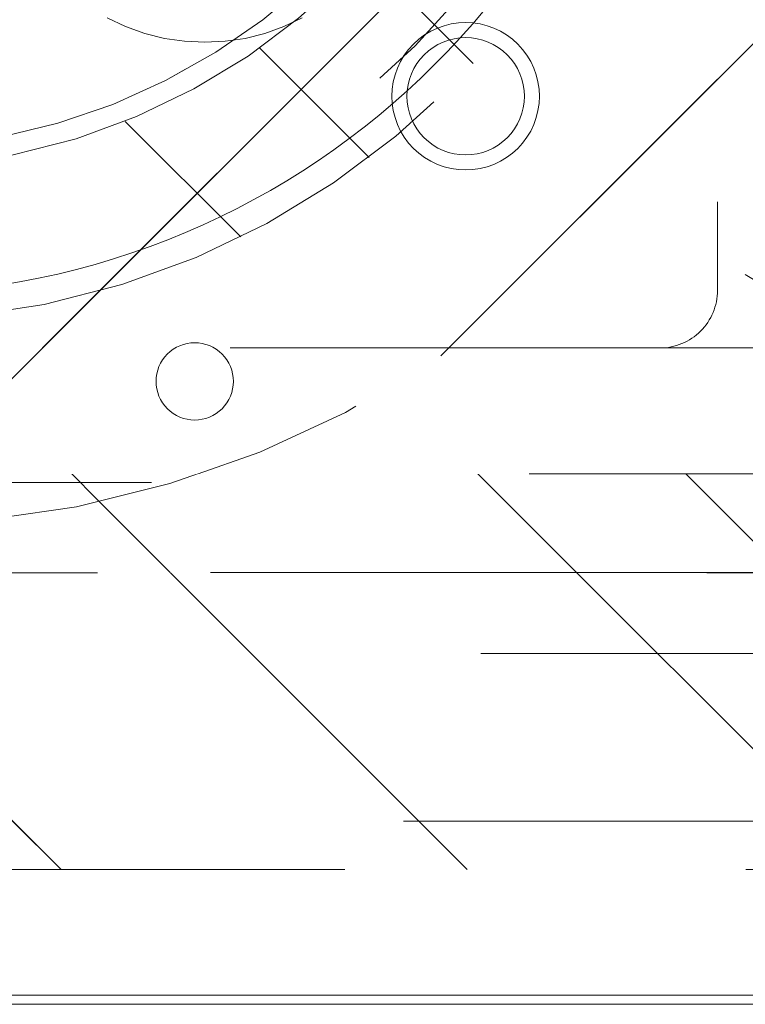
# Model space of a CAD drawing. Header units: inches. Extents: x -456 to -299, y -255 to -14.
# Tile 8 of 45: x -374.16 to -372.57, y -89.8 to -87.64. Entities that reach past the tile are written whole.
import ezdxf

# ---------------------------------------------------------------- set-up
doc = ezdxf.new("R2010")
doc.units = ezdxf.units.IN
doc.header["$LTSCALE"] = 32
doc.header["$MEASUREMENT"] = 0
doc.linetypes.add('Dash Style-1', pattern=[0.083328, 0.041656, -0.041672])
for name, color, linetype, lineweight in [('Black', 7, 'Continuous', 18), ('DashLine', 7, 'Dash Style-1', 13), ('DashLineFill', 7, 'Dash Style-1', 13), ('Drawing', 7, 'Continuous', 18), ('Metal-Black', 7, 'Continuous', 18), ('Metal-DeskStructure', 7, 'Continuous', 13), ('None', 7, 'Continuous', 18), ('Plastic-BracketCover', 7, 'Continuous', 13), ('SolidLine', 7, 'Continuous', 15), ('Wood_1-H', 7, 'Continuous', 13)]:
    doc.layers.add(name, color=color, linetype=linetype, lineweight=lineweight)
doc.layers.add('Metal-Leg', color=7, linetype='Continuous', lineweight=18, true_color=0x4c4c4c)
pattern_1 = [(45, (0, 0), (-1.61301565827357, 1.935715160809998), []), (45, (-1.0608, 1.0608), (-0.4723460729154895, 0.4167612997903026), [])]

# ---------------------------------------------------------------- blocks, each defined once
blk = doc.blocks.new('Group-36')
at = {"layer": 'SolidLine'}
for p, q in [((-15, -69.25196850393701), (15, -69.25196850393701)), ((14.98, -69.23196850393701), (-14.98, -69.23196850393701))]:
    blk.add_line(p, q, dxfattribs=at)
blk = doc.blocks.new('Group-37')
at = {"layer": 'None'}
blk.add_blockref('Group-36', (0, 0), dxfattribs=at)
blk = doc.blocks.new('Group-39')
at = {"layer": 'SolidLine', "flags": 128}
for points in [[(-15, 2.755905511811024), (15, 2.755905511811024), (15, -69.25196850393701), (-15, -69.25196850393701)], [(-14.98, 2.755905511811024), (14.98, 2.755905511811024), (14.98, -69.23196850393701), (-14.98, -69.23196850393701)]]:
    blk.add_lwpolyline(points, close=True, dxfattribs=at)
at = {"layer": 'None'}
blk.add_blockref('Group-37', (0, 0), dxfattribs=at)
blk = doc.blocks.new('TL14_lower_leg (2D)')
at = {"layer": 'DashLine', "flags": 128}
blk.add_lwpolyline([(-1.777195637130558e-14, 1.377952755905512), (0.1350629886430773, 1.371317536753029), (0.2688252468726, 1.351475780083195), (0.3999985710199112, 1.318618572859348), (0.5273196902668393, 1.27306234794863), (0.649562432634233, 1.215245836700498), (0.7655495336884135, 1.14572584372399), (0.8741639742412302, 1.065171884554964), (0.9743597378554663, 0.9743597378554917), (1.065171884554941, 0.8741639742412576), (1.14572584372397, 0.7655495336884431), (1.215245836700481, 0.6495624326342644), (1.273062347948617, 0.5273196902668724), (1.318618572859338, 0.3999985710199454), (1.351475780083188, 0.2688252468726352), (1.371317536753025, 0.1350629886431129), (1.377952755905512, 1.783045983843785e-14), (1.371317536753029, -0.1350629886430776), (1.351475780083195, -0.2688252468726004), (1.318618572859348, -0.3999985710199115), (1.27306234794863, -0.5273196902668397), (1.215245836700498, -0.6495624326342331), (1.145725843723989, -0.7655495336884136), (1.065171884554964, -0.8741639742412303), (0.9743597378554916, -0.9743597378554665), (0.8741639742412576, -1.065171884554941), (0.7655495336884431, -1.14572584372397), (0.6495624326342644, -1.215245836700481), (0.5273196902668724, -1.273062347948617), (0.3999985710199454, -1.318618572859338), (0.2688252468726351, -1.351475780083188), (0.135062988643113, -1.371317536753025), (1.777195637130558e-14, -1.377952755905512), (-0.1350629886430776, -1.371317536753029), (-0.2688252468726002, -1.351475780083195), (-0.3999985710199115, -1.318618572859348), (-0.5273196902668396, -1.27306234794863), (-0.6495624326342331, -1.215245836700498), (-0.7655495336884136, -1.14572584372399), (-0.8741639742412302, -1.065171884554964), (-0.9743597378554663, -0.9743597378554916), (-1.065171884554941, -0.8741639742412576), (-1.14572584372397, -0.7655495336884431), (-1.215245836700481, -0.6495624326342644), (-1.273062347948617, -0.5273196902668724), (-1.318618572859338, -0.3999985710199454), (-1.351475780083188, -0.2688252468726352), (-1.371317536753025, -0.1350629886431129), (-1.377952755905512, -1.783045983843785e-14), (-1.371317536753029, 0.1350629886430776), (-1.351475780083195, 0.2688252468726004), (-1.318618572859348, 0.3999985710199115), (-1.27306234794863, 0.5273196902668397), (-1.215245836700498, 0.6495624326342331), (-1.145725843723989, 0.7655495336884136), (-1.065171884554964, 0.8741639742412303), (-0.9743597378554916, 0.9743597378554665), (-0.8741639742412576, 1.065171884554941), (-0.7655495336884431, 1.14572584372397), (-0.6495624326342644, 1.215245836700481), (-0.5273196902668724, 1.273062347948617), (-0.3999985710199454, 1.318618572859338), (-0.2688252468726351, 1.351475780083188), (-0.135062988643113, 1.371317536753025)], close=True, dxfattribs=at)
blk = doc.blocks.new('1BRPT8_Cover (2D)')
at = {"layer": 'DashLineFill', "linetype": 'Continuous', "lineweight": 13}
h = blk.add_hatch(dxfattribs=at)
h.set_pattern_fill('Steel', color=253, style=0, pattern_type=2)
h.set_pattern_definition(pattern_1)
h.paths.add_polyline_path([(-1.594488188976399, -8.763779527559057), (-2.322834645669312, -8.763779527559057), (-2.322834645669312, -8.751066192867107), (-2.826068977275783, -8.742282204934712), (-2.866441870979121, -8.70280193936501), (-2.866441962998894, -6.672971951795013), (-2.84717538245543, -6.653289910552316), (-2.322834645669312, -6.644137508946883), (-2.322834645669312, -6.584208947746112), (-2.847175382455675, -6.575056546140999), (-2.866441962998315, -6.555374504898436), (-2.866441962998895, -4.468247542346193), (-2.847175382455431, -4.448565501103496), (-2.322834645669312, -4.439413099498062), (-2.322834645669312, -4.37948453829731), (-2.847175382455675, -4.370332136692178), (-2.866441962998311, -4.350650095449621), (-2.866441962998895, -2.263523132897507), (-2.847175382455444, -2.243841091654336), (-2.322834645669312, -2.234688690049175), (-2.322834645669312, -2.174760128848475), (-2.847175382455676, -2.165607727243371), (-2.866441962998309, -2.145925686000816), (-2.866441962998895, -0.05879872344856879), (-2.847175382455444, -0.03911668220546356), (-2.322834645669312, -0.02996428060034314), (-2.322834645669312, 0.02996428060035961), (-2.847175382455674, 0.03911668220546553), (-2.866441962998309, 0.05879872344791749), (-2.866441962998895, 2.145925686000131), (-2.847175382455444, 2.165607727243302), (-2.322834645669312, 2.174760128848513), (-2.322834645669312, 2.234688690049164), (-2.847175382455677, 2.243841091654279), (-2.866441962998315, 2.263523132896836), (-2.866441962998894, 4.350650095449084), (-2.84717538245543, 4.37033213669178), (-2.322834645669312, 4.379484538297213), (-2.322834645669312, 4.439413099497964), (-2.847175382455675, 4.448565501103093), (-2.866441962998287, 4.46824754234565), (-2.865499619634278, 6.55537450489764), (-2.84717538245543, 6.575056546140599), (-2.322834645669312, 6.584208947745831), (-2.322834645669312, 6.644137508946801), (-2.847175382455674, 6.653289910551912), (-2.866441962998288, 6.672971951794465), (-2.866441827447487, 8.702801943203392), (-2.826068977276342, 8.742282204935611), (-1.594488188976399, 8.763779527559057), (-1.594488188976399, 8.858267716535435), (-2.97244094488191, 8.858267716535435), (-2.97244094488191, -8.858267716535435), (-1.594488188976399, -8.858267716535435)])
h = blk.add_hatch(dxfattribs=at)
h.set_pattern_fill('Steel', color=253, style=0, pattern_type=2)
h.set_pattern_definition(pattern_1)
h.paths.add_polyline_path([(-2.322834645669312, 8.858267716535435), (-2.322834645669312, -8.858267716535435), (-2.97244094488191, -8.858267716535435), (-2.97244094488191, 8.858267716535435)])
at = {"layer": 'DashLineFill', "flags": 128}
for points in [[(-1.594488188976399, -8.763779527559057), (-2.322834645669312, -8.763779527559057), (-2.322834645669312, -8.751066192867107), (-2.826068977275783, -8.742282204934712), (-2.866441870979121, -8.70280193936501), (-2.866441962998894, -6.672971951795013), (-2.84717538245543, -6.653289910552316), (-2.322834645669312, -6.644137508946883), (-2.322834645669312, -6.584208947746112), (-2.847175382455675, -6.575056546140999), (-2.866441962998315, -6.555374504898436), (-2.866441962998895, -4.468247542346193), (-2.847175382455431, -4.448565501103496), (-2.322834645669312, -4.439413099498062), (-2.322834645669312, -4.37948453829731), (-2.847175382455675, -4.370332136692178), (-2.866441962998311, -4.350650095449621), (-2.866441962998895, -2.263523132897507), (-2.847175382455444, -2.243841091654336), (-2.322834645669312, -2.234688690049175), (-2.322834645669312, -2.174760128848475), (-2.847175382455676, -2.165607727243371), (-2.866441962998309, -2.145925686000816), (-2.866441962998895, -0.05879872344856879), (-2.847175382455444, -0.03911668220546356), (-2.322834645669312, -0.02996428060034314), (-2.322834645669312, 0.02996428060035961), (-2.847175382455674, 0.03911668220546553), (-2.866441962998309, 0.05879872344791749), (-2.866441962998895, 2.145925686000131), (-2.847175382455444, 2.165607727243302), (-2.322834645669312, 2.174760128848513), (-2.322834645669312, 2.234688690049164), (-2.847175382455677, 2.243841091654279), (-2.866441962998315, 2.263523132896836), (-2.866441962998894, 4.350650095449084), (-2.84717538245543, 4.37033213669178), (-2.322834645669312, 4.379484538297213), (-2.322834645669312, 4.439413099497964), (-2.847175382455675, 4.448565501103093), (-2.866441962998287, 4.46824754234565), (-2.865499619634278, 6.55537450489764), (-2.84717538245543, 6.575056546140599), (-2.322834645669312, 6.584208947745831), (-2.322834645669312, 6.644137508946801), (-2.847175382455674, 6.653289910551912), (-2.866441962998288, 6.672971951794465), (-2.866441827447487, 8.702801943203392), (-2.826068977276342, 8.742282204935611), (-1.594488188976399, 8.763779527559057), (-1.594488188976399, 8.858267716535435), (-2.97244094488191, 8.858267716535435), (-2.97244094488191, -8.858267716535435), (-1.594488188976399, -8.858267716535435)], [(-2.322834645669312, 8.858267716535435), (-2.322834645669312, -8.858267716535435), (-2.97244094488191, -8.858267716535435), (-2.97244094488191, 8.858267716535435)]]:
    blk.add_lwpolyline(points, close=True, dxfattribs=at)
blk = doc.blocks.new('1BRPT9-Bracket (2D)')
at = {"layer": 'DashLineFill', "linetype": 'Continuous', "lineweight": 13}
h = blk.add_hatch(dxfattribs=at)
h.set_pattern_fill('Steel', color=253, style=0, pattern_type=2)
h.set_pattern_definition(pattern_1)
edge = h.paths.add_edge_path()
edge.add_arc((1.677931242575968, -8.488188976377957), 0.2519685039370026, 269.999999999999, 360.0000000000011)
edge.add_line((1.929899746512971, -8.488188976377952), (1.929899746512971, -7.480314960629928))
edge.add_line((1.929899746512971, -7.480314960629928), (2.323600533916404, -7.480314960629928))
edge.add_line((2.323600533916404, -7.480314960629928), (2.323600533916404, 7.461135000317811))
edge.add_line((2.323600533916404, 7.461135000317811), (1.929899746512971, 7.480314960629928))
edge.add_line((1.929899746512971, 7.480314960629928), (1.929899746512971, 8.488188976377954))
edge.add_arc((1.677931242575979, 8.488188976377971), 0.2519685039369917, 359.999999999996, 450.0000000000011)
edge.add_line((1.677931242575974, 8.740157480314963), (-2.32206875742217, 8.740157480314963))
edge.add_line((-2.32206875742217, 8.740157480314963), (-2.32206875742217, -8.74015748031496))
edge.add_line((-2.32206875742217, -8.74015748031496), (1.677931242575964, -8.74015748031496))
h = blk.add_hatch(dxfattribs=at)
h.set_pattern_fill('Steel', color=253, style=0, pattern_type=2)
h.set_pattern_definition(pattern_1)
h.paths.add_polyline_path([(-1.337816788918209, -0.619573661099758), (-1.346499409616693, -0.6191471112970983), (-1.355098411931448, -0.6178715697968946), (-1.363530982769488, -0.615759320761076), (-1.371715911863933, -0.6128307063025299), (-1.379574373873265, -0.6091139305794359), (-1.387030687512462, -0.6046447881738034), (-1.394013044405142, -0.5994663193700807), (-1.400454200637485, -0.5936283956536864), (-1.40629212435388, -0.5871872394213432), (-1.411470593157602, -0.5802048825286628), (-1.415939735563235, -0.572748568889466), (-1.419656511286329, -0.5648901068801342), (-1.422585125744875, -0.5567051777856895), (-1.424697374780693, -0.5482726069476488), (-1.425972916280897, -0.5396736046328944), (-1.426399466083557, -0.5309909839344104), (-1.425972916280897, -0.5223083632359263), (-1.424697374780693, -0.5137093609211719), (-1.422585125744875, -0.5052767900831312), (-1.419656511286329, -0.4970918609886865), (-1.415939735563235, -0.4892333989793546), (-1.411470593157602, -0.481777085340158), (-1.40629212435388, -0.4747947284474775), (-1.400454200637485, -0.4683535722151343), (-1.394013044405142, -0.46251564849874), (-1.387030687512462, -0.4573371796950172), (-1.379574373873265, -0.4528680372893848), (-1.371715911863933, -0.4491512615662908), (-1.363530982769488, -0.4462226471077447), (-1.355098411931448, -0.4441103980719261), (-1.346499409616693, -0.4428348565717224), (-1.337816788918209, -0.4424083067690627), (-1.329134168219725, -0.4428348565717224), (-1.320535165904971, -0.4441103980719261), (-1.31210259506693, -0.4462226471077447), (-1.303917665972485, -0.4491512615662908), (-1.296059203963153, -0.4528680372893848), (-1.288602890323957, -0.4573371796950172), (-1.281620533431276, -0.46251564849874), (-1.275179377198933, -0.4683535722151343), (-1.269341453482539, -0.4747947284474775), (-1.264162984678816, -0.481777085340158), (-1.259693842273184, -0.4892333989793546), (-1.255977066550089, -0.4970918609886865), (-1.253048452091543, -0.5052767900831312), (-1.250936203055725, -0.5137093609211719), (-1.249660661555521, -0.5223083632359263), (-1.249234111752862, -0.5309909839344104), (-1.249660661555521, -0.5396736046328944), (-1.250936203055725, -0.5482726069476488), (-1.253048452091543, -0.5567051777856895), (-1.255977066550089, -0.5648901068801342), (-1.259693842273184, -0.572748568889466), (-1.264162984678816, -0.5802048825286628), (-1.269341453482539, -0.5871872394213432), (-1.275179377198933, -0.5936283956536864), (-1.281620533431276, -0.5994663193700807), (-1.288602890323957, -0.6046447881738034), (-1.296059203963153, -0.6091139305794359), (-1.303917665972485, -0.6128307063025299), (-1.31210259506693, -0.615759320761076), (-1.320535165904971, -0.6178715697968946), (-1.329134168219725, -0.6191471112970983)])
at = {"layer": 'DashLineFill'}
blk.add_line((-2.125218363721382, 8.740157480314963), (-2.125218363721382, -8.74015748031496), dxfattribs=at)
at = {"layer": 'DashLineFill', "flags": 128}
blk.add_lwpolyline([(1.677931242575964, -8.74015748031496, 0.4142135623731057), (1.929899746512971, -8.488188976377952), (1.929899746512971, -7.480314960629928), (2.323600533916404, -7.480314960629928), (2.323600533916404, 7.461135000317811), (1.929899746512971, 7.480314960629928), (1.929899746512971, 8.488188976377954, 0.4142135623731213), (1.677931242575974, 8.740157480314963), (-2.32206875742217, 8.740157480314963), (-2.32206875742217, -8.74015748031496)], format="xyb", close=True, dxfattribs=at)
blk.add_lwpolyline([(-1.337816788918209, -0.619573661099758), (-1.346499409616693, -0.6191471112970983), (-1.355098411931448, -0.6178715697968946), (-1.363530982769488, -0.615759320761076), (-1.371715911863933, -0.6128307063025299), (-1.379574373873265, -0.6091139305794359), (-1.387030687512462, -0.6046447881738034), (-1.394013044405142, -0.5994663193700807), (-1.400454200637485, -0.5936283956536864), (-1.40629212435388, -0.5871872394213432), (-1.411470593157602, -0.5802048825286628), (-1.415939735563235, -0.572748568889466), (-1.419656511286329, -0.5648901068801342), (-1.422585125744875, -0.5567051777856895), (-1.424697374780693, -0.5482726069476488), (-1.425972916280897, -0.5396736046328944), (-1.426399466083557, -0.5309909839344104), (-1.425972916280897, -0.5223083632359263), (-1.424697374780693, -0.5137093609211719), (-1.422585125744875, -0.5052767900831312), (-1.419656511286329, -0.4970918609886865), (-1.415939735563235, -0.4892333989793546), (-1.411470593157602, -0.481777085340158), (-1.40629212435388, -0.4747947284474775), (-1.400454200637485, -0.4683535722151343), (-1.394013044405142, -0.46251564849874), (-1.387030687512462, -0.4573371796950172), (-1.379574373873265, -0.4528680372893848), (-1.371715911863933, -0.4491512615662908), (-1.363530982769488, -0.4462226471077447), (-1.355098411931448, -0.4441103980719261), (-1.346499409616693, -0.4428348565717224), (-1.337816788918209, -0.4424083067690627), (-1.329134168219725, -0.4428348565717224), (-1.320535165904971, -0.4441103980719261), (-1.31210259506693, -0.4462226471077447), (-1.303917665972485, -0.4491512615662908), (-1.296059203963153, -0.4528680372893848), (-1.288602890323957, -0.4573371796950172), (-1.281620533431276, -0.46251564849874), (-1.275179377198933, -0.4683535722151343), (-1.269341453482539, -0.4747947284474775), (-1.264162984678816, -0.481777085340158), (-1.259693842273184, -0.4892333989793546), (-1.255977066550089, -0.4970918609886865), (-1.253048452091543, -0.5052767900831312), (-1.250936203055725, -0.5137093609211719), (-1.249660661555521, -0.5223083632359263), (-1.249234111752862, -0.5309909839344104), (-1.249660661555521, -0.5396736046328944), (-1.250936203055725, -0.5482726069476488), (-1.253048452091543, -0.5567051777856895), (-1.255977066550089, -0.5648901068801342), (-1.259693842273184, -0.572748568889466), (-1.264162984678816, -0.5802048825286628), (-1.269341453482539, -0.5871872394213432), (-1.275179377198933, -0.5936283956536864), (-1.281620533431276, -0.5994663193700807), (-1.288602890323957, -0.6046447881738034), (-1.296059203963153, -0.6091139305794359), (-1.303917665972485, -0.6128307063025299), (-1.31210259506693, -0.615759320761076), (-1.320535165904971, -0.6178715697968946), (-1.329134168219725, -0.6191471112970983)], close=True, dxfattribs=at)
blk = doc.blocks.new('Group-63')
at = {"layer": 'DashLineFill', "linetype": 'Continuous', "lineweight": 13}
h = blk.add_hatch(dxfattribs=at)
h.set_pattern_fill('Steel', color=253, style=0, pattern_type=2)
h.set_pattern_definition(pattern_1)
h.paths.add_polyline_path([(-2.066929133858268, 1.397637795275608), (2.066929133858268, 1.397637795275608), (2.066929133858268, 0.1377952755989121), (2.106299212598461, 0.1377952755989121), (2.106299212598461, -0.1377952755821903), (2.066929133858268, -0.1377952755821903), (2.066929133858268, -5.275590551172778), (2.106299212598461, -5.275590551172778), (2.106299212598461, -5.55118110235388), (2.066929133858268, -5.55118110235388), (2.066929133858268, -5.82677165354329), (-2.066929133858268, -5.82677165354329), (-2.066929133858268, -5.55118110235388), (-2.106299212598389, -5.55118110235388), (-2.106299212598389, -5.275590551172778), (-2.066929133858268, -5.275590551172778), (-2.066929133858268, -0.1377952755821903), (-2.106299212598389, -0.1377952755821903), (-2.106299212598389, 0.1377952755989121), (-2.066929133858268, 0.1377952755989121)])
at = {"layer": 'DashLineFill', "flags": 128}
blk.add_lwpolyline([(-2.066929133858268, 1.397637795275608), (2.066929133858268, 1.397637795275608), (2.066929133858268, 0.1377952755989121), (2.106299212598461, 0.1377952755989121), (2.106299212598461, -0.1377952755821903), (2.066929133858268, -0.1377952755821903), (2.066929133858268, -5.275590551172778), (2.106299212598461, -5.275590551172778), (2.106299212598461, -5.55118110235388), (2.066929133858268, -5.55118110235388), (2.066929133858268, -5.82677165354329), (-2.066929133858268, -5.82677165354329), (-2.066929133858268, -5.55118110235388), (-2.106299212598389, -5.55118110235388), (-2.106299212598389, -5.275590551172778), (-2.066929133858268, -5.275590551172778), (-2.066929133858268, -0.1377952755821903), (-2.106299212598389, -0.1377952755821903), (-2.106299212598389, 0.1377952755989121), (-2.066929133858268, 0.1377952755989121)], close=True, dxfattribs=at)
blk = doc.blocks.new('TL14_upper_leg (2D)')
at = {"layer": 'DashLine', "flags": 128}
blk.add_lwpolyline([(0, 1.22047244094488), (0.1196272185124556, 1.214595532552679), (0.2381023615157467, 1.197021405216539), (0.3542844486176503, 1.167919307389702), (0.4670545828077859, 1.127569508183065), (0.5753267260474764, 1.076360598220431), (0.6780581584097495, 1.01478574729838), (0.7742595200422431, 0.9434379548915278), (0.8630043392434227, 0.8630043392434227), (0.9434379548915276, 0.7742595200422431), (1.01478574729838, 0.6780581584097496), (1.076360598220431, 0.5753267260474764), (1.127569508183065, 0.467054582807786), (1.167919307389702, 0.3542844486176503), (1.197021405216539, 0.2381023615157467), (1.214595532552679, 0.1196272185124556), (1.22047244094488, 7.47323834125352e-17), (1.214595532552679, -0.1196272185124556), (1.197021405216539, -0.2381023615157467), (1.167919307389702, -0.3542844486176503), (1.127569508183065, -0.467054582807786), (1.076360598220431, -0.5753267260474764), (1.01478574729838, -0.6780581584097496), (0.9434379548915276, -0.7742595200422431), (0.8630043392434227, -0.8630043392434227), (0.7742595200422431, -0.9434379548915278), (0.6780581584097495, -1.01478574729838), (0.5753267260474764, -1.076360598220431), (0.4670545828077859, -1.127569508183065), (0.3542844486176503, -1.167919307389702), (0.2381023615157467, -1.197021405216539), (0.1196272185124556, -1.214595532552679), (0, -1.22047244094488), (-0.1196272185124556, -1.214595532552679), (-0.2381023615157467, -1.197021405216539), (-0.3542844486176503, -1.167919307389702), (-0.4670545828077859, -1.127569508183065), (-0.5753267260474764, -1.076360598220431), (-0.6780581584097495, -1.01478574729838), (-0.7742595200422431, -0.9434379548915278), (-0.8630043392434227, -0.8630043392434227), (-0.9434379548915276, -0.7742595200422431), (-1.01478574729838, -0.6780581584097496), (-1.076360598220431, -0.5753267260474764), (-1.127569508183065, -0.467054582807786), (-1.167919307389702, -0.3542844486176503), (-1.197021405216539, -0.2381023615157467), (-1.214595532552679, -0.1196272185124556), (-1.22047244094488, 7.47323834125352e-17), (-1.214595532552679, 0.1196272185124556), (-1.197021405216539, 0.2381023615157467), (-1.167919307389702, 0.3542844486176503), (-1.127569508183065, 0.467054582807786), (-1.076360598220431, 0.5753267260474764), (-1.01478574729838, 0.6780581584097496), (-0.9434379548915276, 0.7742595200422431), (-0.8630043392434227, 0.8630043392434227), (-0.7742595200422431, 0.9434379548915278), (-0.6780581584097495, 1.01478574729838), (-0.5753267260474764, 1.076360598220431), (-0.4670545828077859, 1.127569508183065), (-0.3542844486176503, 1.167919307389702), (-0.2381023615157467, 1.197021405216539), (-0.1196272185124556, 1.214595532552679)], close=True, dxfattribs=at)
at = {"layer": 'DashLine', "color": 7}
blk.add_blockref('Group-63', (0, 0), dxfattribs=at)
blk = doc.blocks.new('SlateLegLocator-C')
at = {"color": 255, "linetype": 'Dash Style-1', "lineweight": 5}
blk.add_wipeout([(-2.106299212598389, 1.3779527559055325), (2.10629921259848, 1.3779527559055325), (2.10629921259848, -5.807086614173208), (-2.106299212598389, -5.807086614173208)], dxfattribs=at).dxf.layer = 'Black'
at = {"layer": 'Black', "linetype": 'Dash Style-1', "lineweight": 5, "flags": 128}
blk.add_lwpolyline([(-2.106299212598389, 1.377952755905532), (2.106299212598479, 1.377952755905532), (2.106299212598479, -5.807086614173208), (-2.106299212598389, -5.807086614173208)], close=True, dxfattribs=at)
blk = doc.blocks.new('StructEnd-C (2D)')
at = {"layer": 'Metal-Black', "color": 7}
blk.add_blockref('1BRPT9-Bracket (2D)', (0, 0), dxfattribs=at)
at = {"layer": 'Metal-Leg', "color": 7}
blk.add_blockref('TL14_upper_leg (2D)', (0, 0), dxfattribs=at)
at = {"layer": 'Plastic-BracketCover', "color": 7}
blk.add_blockref('1BRPT8_Cover (2D)', (0, 0), dxfattribs=at)
at = {"layer": 'Metal-DeskStructure', "color": 7}
blk.add_blockref('SlateLegLocator-C', (0, 0), dxfattribs=at)
blk = doc.blocks.new('Group-68')
at = {"layer": 'None'}
blk.add_blockref('Group-39', (0, 0), dxfattribs=at)
at = {"layer": 'SolidLine', "color": 7}
blk.add_blockref('TL14_lower_leg (2D)', (0, -65.98425196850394), dxfattribs=at)
at = {"layer": 'SolidLine', "color": 7, "rotation": 90}
blk.add_blockref('StructEnd-C (2D)', (0, -65.98425196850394), dxfattribs=at)
blk = doc.blocks.new('SL Floating Runoff Desk (2D)')
at = {"layer": 'None'}
blk.add_blockref('Group-68', (0, 0), dxfattribs=at)
at = {"layer": 'Drawing', "color": 0, "flags": 1}
for tag in ['Tag', 'Catalog', 'Option1', 'Option2', 'Option3', 'Option4', 'Option5', 'Option6', 'Option7', 'Option8', 'Option9', 'Option10', 'Option11', 'Option12', 'Custom', 'FinishGroup', 'Discount', 'Item2', 'Item3', 'Item6', 'Item9', 'Item10', 'Item12', 'Item13', 'Item16', 'Item19', 'Item20', 'Item21', 'Item22', 'Item23', 'Item24', 'Item25', 'Item8', 'Item18', 'Item1', 'Item4', 'Item5', 'Item7', 'Item11', 'Item14', 'Item15', 'Item17']:
    blk.add_attdef(tag, (-30.00000000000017, -74.81889763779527), '', height=0.007086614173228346, dxfattribs=at)
blk = doc.blocks.new('Slate-LegBrace (2D)')
at = {"layer": 'DashLineFill', "linetype": 'Continuous', "lineweight": 13}
h = blk.add_hatch(dxfattribs=at)
h.set_pattern_fill('Steel', color=253, style=0, pattern_type=2)
h.set_pattern_definition(pattern_1)
edge = h.paths.add_edge_path()
edge.add_line((-2.199587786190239, -0.1351515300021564), (-1.374775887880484, -0.1351515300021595))
edge.add_arc((3.636636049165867e-15, -0.01355418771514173), 1.380142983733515, 185.0545920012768, 354.9454079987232)
edge.add_line((1.374775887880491, -0.13515153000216), (2.199718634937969, -0.1351515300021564))
edge.add_arc((6.54243738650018e-05, -0.01705725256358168), 2.202821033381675, 183.0731271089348, 356.92687289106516, ccw=False)
h = blk.add_hatch(dxfattribs=at)
h.set_pattern_fill('Steel', color=253, style=0, pattern_type=2)
h.set_pattern_definition(pattern_1)
edge = h.paths.add_edge_path()
edge.add_line((2.191696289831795, -0.2375138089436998), (1.463739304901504, -0.2375137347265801))
edge.add_arc((-6.542437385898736e-05, -0.01704129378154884), 1.480314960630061, 188.5652811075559, 351.4347188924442, ccw=False)
edge.add_line((-1.463870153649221, -0.2375137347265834), (-2.191827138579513, -0.2375138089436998))
edge.add_line((-2.191827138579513, -0.2375138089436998), (-2.199718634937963, -0.1351515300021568))
edge.add_line((-2.199718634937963, -0.1351515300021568), (-1.374775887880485, -0.1351515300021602))
edge.add_arc((2.937282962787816e-15, -0.01355418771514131), 1.380142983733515, 185.0545920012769, 354.9454079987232)
edge.add_line((1.37477588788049, -0.1351515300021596), (2.199587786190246, -0.1351515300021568))
edge.add_line((2.199587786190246, -0.1351515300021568), (2.191696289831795, -0.2375138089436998))
h = blk.add_hatch(dxfattribs=at)
h.set_pattern_fill('Steel', color=253, style=0, pattern_type=2)
h.set_pattern_definition(pattern_1)
h.paths.add_polyline_path([(0.6865492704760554, -1.819226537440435), (0.6948460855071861, -1.819625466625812), (0.703063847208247, -1.820835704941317), (0.7111234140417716, -1.822845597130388), (0.7189471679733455, -1.825635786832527), (0.7264597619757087, -1.829179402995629), (0.7335888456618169, -1.833442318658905), (0.7402657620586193, -1.838383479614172), (0.7464262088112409, -1.843955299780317), (0.7520108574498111, -1.850104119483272), (0.7569659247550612, -1.856770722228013), (0.7612436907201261, -1.86389090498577), (0.7648029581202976, -1.871396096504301), (0.7676094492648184, -1.879214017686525), (0.769636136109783, -1.887269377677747), (0.7708635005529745, -1.895484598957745), (0.771279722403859, -1.903780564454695), (0.7708807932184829, -1.912077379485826), (0.7696705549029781, -1.920295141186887), (0.7676606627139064, -1.928354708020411), (0.7648704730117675, -1.936178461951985), (0.7613268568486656, -1.943691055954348), (0.7570639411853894, -1.950820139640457), (0.7521227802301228, -1.957497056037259), (0.7465509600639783, -1.963657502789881), (0.7404021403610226, -1.969242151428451), (0.733735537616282, -1.974197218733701), (0.7266153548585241, -1.978474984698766), (0.719110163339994, -1.982034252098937), (0.71129224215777, -1.984840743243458), (0.7032368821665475, -1.986867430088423), (0.6950216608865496, -1.988094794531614), (0.6867256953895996, -1.988511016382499), (0.6784288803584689, -1.988112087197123), (0.6702111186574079, -1.986901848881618), (0.6621515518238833, -1.984891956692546), (0.6543277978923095, -1.982101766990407), (0.6468152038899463, -1.978558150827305), (0.6396861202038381, -1.974295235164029), (0.6330092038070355, -1.969354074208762), (0.626848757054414, -1.963782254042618), (0.6212641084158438, -1.957633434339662), (0.6163090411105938, -1.950966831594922), (0.6120312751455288, -1.943846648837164), (0.6084720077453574, -1.936341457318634), (0.6056655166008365, -1.92852353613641), (0.6036388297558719, -1.920468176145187), (0.6024114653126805, -1.912252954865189), (0.6019952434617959, -1.903956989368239), (0.6023941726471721, -1.895660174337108), (0.6036044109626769, -1.887442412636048), (0.6056143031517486, -1.879382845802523), (0.6084044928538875, -1.871559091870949), (0.6119481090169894, -1.864046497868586), (0.6162110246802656, -1.856917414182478), (0.6211521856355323, -1.850240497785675), (0.6267240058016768, -1.844080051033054), (0.6328728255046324, -1.838495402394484), (0.6395394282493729, -1.833540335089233), (0.6466596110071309, -1.829262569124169), (0.654164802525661, -1.825703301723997), (0.661982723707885, -1.822896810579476), (0.6700380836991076, -1.820870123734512), (0.6782533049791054, -1.81964275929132)])
at = {"layer": 'DashLineFill', "flags": 128}
for points in [[(2.191696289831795, -0.2375138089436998), (1.463739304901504, -0.2375137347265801, -0.860662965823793), (-1.463870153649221, -0.2375137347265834), (-2.191827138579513, -0.2375138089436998), (-2.199718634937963, -0.1351515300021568), (-1.374775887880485, -0.1351515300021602, 0.9154551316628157), (1.37477588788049, -0.1351515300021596), (2.199587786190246, -0.1351515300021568)], [(-2.199587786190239, -0.1351515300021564), (-1.374775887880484, -0.1351515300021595, 0.9154551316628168), (1.374775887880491, -0.13515153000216), (2.199718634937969, -0.1351515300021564, -0.9477524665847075)]]:
    blk.add_lwpolyline(points, format="xyb", close=True, dxfattribs=at)
blk.add_lwpolyline([(0.6865492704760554, -1.819226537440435), (0.6948460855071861, -1.819625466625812), (0.703063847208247, -1.820835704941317), (0.7111234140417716, -1.822845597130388), (0.7189471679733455, -1.825635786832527), (0.7264597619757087, -1.829179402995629), (0.7335888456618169, -1.833442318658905), (0.7402657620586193, -1.838383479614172), (0.7464262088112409, -1.843955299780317), (0.7520108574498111, -1.850104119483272), (0.7569659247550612, -1.856770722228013), (0.7612436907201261, -1.86389090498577), (0.7648029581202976, -1.871396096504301), (0.7676094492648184, -1.879214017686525), (0.769636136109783, -1.887269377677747), (0.7708635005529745, -1.895484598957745), (0.771279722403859, -1.903780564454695), (0.7708807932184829, -1.912077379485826), (0.7696705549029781, -1.920295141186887), (0.7676606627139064, -1.928354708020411), (0.7648704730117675, -1.936178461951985), (0.7613268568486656, -1.943691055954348), (0.7570639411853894, -1.950820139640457), (0.7521227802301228, -1.957497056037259), (0.7465509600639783, -1.963657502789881), (0.7404021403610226, -1.969242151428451), (0.733735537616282, -1.974197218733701), (0.7266153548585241, -1.978474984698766), (0.719110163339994, -1.982034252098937), (0.71129224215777, -1.984840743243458), (0.7032368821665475, -1.986867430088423), (0.6950216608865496, -1.988094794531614), (0.6867256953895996, -1.988511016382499), (0.6784288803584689, -1.988112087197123), (0.6702111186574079, -1.986901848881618), (0.6621515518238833, -1.984891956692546), (0.6543277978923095, -1.982101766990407), (0.6468152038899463, -1.978558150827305), (0.6396861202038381, -1.974295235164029), (0.6330092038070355, -1.969354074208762), (0.626848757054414, -1.963782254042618), (0.6212641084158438, -1.957633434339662), (0.6163090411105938, -1.950966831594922), (0.6120312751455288, -1.943846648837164), (0.6084720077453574, -1.936341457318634), (0.6056655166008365, -1.92852353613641), (0.6036388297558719, -1.920468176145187), (0.6024114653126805, -1.912252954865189), (0.6019952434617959, -1.903956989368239), (0.6023941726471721, -1.895660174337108), (0.6036044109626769, -1.887442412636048), (0.6056143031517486, -1.879382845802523), (0.6084044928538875, -1.871559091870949), (0.6119481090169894, -1.864046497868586), (0.6162110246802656, -1.856917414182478), (0.6211521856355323, -1.850240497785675), (0.6267240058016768, -1.844080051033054), (0.6328728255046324, -1.838495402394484), (0.6395394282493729, -1.833540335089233), (0.6466596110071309, -1.829262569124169), (0.654164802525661, -1.825703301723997), (0.661982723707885, -1.822896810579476), (0.6700380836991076, -1.820870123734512), (0.6782533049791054, -1.81964275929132)], close=True, dxfattribs=at)
blk = doc.blocks.new('TLLegSleeve-NG (2D)')
at = {"layer": 'DashLineFill', "linetype": 'Continuous', "lineweight": 13}
h = blk.add_hatch(dxfattribs=at)
h.set_pattern_fill('Steel', color=253, style=0, pattern_type=2)
h.set_pattern_definition(pattern_1)
edge = h.paths.add_edge_path()
edge.add_arc((0, 2.950395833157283e-16), 1.771653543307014, 180, 360)
edge.add_arc((0, -2.950395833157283e-16), 1.771653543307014, 9.54166404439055e-15, 180)
edge.add_line((-1.771653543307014, 0), (-1.771653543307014, 0))
edge = h.paths.add_edge_path()
edge.add_arc((-1.77635683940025e-15, 2.687045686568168e-15), 1.437007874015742, 180, 360)
edge.add_arc((-1.554312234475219e-15, 2.208425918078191e-15), 1.437007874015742, 9.541664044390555e-15, 180)
edge.add_line((-1.437007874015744, 2.44773580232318e-15), (-1.437007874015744, 2.44773580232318e-15))
at = {"layer": 'DashLine', "flags": 128}
blk.add_lwpolyline([(1.653543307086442, 1.01250325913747e-16), (1.645581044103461, -0.1620755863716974), (1.621770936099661, -0.3225902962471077), (1.582342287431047, -0.4799982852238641), (1.527674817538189, -0.6327836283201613), (1.458295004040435, -0.7794749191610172), (1.374871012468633, -0.9186594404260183), (1.27820626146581, -1.048996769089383), (1.169231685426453, -1.169231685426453), (1.048996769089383, -1.27820626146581), (0.9186594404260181, -1.374871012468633), (0.7794749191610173, -1.458295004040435), (0.6327836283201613, -1.527674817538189), (0.4799982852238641, -1.582342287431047), (0.3225902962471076, -1.621770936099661), (0.1620755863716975, -1.645581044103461), (0, -1.653543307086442), (-0.1620755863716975, -1.645581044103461), (-0.3225902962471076, -1.621770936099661), (-0.4799982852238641, -1.582342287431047), (-0.6327836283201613, -1.527674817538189), (-0.7794749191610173, -1.458295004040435), (-0.9186594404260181, -1.374871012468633), (-1.048996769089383, -1.27820626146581), (-1.169231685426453, -1.169231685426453), (-1.27820626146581, -1.048996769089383), (-1.374871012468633, -0.9186594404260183), (-1.458295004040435, -0.7794749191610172), (-1.527674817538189, -0.6327836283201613), (-1.582342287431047, -0.4799982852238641), (-1.621770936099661, -0.3225902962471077), (-1.645581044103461, -0.1620755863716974), (-1.653543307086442, 1.01250325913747e-16), (-1.645581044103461, 0.1620755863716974), (-1.621770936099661, 0.3225902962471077), (-1.582342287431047, 0.4799982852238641), (-1.527674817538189, 0.6327836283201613), (-1.458295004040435, 0.7794749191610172), (-1.374871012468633, 0.9186594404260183), (-1.27820626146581, 1.048996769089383), (-1.169231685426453, 1.169231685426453), (-1.048996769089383, 1.27820626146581), (-0.9186594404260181, 1.374871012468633), (-0.7794749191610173, 1.458295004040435), (-0.6327836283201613, 1.527674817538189), (-0.4799982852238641, 1.582342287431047), (-0.3225902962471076, 1.621770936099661), (-0.1620755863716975, 1.645581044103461), (0, 1.653543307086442), (0.1620755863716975, 1.645581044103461), (0.3225902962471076, 1.621770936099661), (0.4799982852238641, 1.582342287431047), (0.6327836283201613, 1.527674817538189), (0.7794749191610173, 1.458295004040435), (0.9186594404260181, 1.374871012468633), (1.048996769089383, 1.27820626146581), (1.169231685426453, 1.169231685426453), (1.27820626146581, 1.048996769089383), (1.374871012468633, 0.9186594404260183), (1.458295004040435, 0.7794749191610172), (1.527674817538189, 0.6327836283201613), (1.582342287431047, 0.4799982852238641), (1.621770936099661, 0.3225902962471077), (1.645581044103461, 0.1620755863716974)], close=True, dxfattribs=at)
at = {"layer": 'DashLineFill', "flags": 128}
for points in [[(-1.771653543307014, 0, 0.9999999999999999), (1.771653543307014, 0, 0.9999999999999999), (-1.771653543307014, 0)], [(-1.437007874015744, 2.44773580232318e-15, 0.9999999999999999), (1.43700787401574, 2.44773580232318e-15, 0.9999999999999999), (-1.437007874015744, 2.44773580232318e-15)]]:
    blk.add_lwpolyline(points, format="xyb", close=True, dxfattribs=at)
blk = doc.blocks.new('1BP8DW-Leveler (2D)')
at = {"layer": 'DashLine', "flags": 128}
for points in [[(0.625, -1.786516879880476e-14), (0.6219904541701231, -0.06126071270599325), (0.6129908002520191, -0.1219314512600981), (0.5980877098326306, -0.1814279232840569), (0.5774247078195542, -0.2391771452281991), (0.551200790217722, -0.2946229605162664), (0.5196685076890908, -0.3472313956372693), (0.4831315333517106, -0.3964958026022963), (0.4419417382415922, -0.4419417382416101), (0.3964958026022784, -0.4831315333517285), (0.3472313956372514, -0.5196685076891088), (0.2946229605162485, -0.5512007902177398), (0.2391771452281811, -0.5774247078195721), (0.181427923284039, -0.5980877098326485), (0.1219314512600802, -0.612990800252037), (0.06126071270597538, -0.6219904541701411), (0, -0.625000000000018), (-0.06126071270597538, -0.6219904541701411), (-0.1219314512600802, -0.612990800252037), (-0.181427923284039, -0.5980877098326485), (-0.2391771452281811, -0.5774247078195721), (-0.2946229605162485, -0.5512007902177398), (-0.3472313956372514, -0.5196685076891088), (-0.3964958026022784, -0.4831315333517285), (-0.4419417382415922, -0.4419417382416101), (-0.4831315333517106, -0.3964958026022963), (-0.5196685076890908, -0.3472313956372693), (-0.551200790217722, -0.2946229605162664), (-0.5774247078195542, -0.2391771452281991), (-0.5980877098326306, -0.1814279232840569), (-0.6129908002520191, -0.1219314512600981), (-0.6219904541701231, -0.06126071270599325), (-0.625, -1.786516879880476e-14), (-0.6219904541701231, 0.06126071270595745), (-0.6129908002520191, 0.1219314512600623), (-0.5980877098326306, 0.1814279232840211), (-0.5774247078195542, 0.2391771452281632), (-0.551200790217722, 0.2946229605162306), (-0.5196685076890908, 0.3472313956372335), (-0.4831315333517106, 0.3964958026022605), (-0.4419417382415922, 0.4419417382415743), (-0.3964958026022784, 0.4831315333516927), (-0.3472313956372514, 0.5196685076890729), (-0.2946229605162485, 0.5512007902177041), (-0.2391771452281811, 0.5774247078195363), (-0.181427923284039, 0.5980877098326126), (-0.1219314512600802, 0.6129908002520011), (-0.06126071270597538, 0.6219904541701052), (0, 0.6249999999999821), (0.06126071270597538, 0.6219904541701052), (0.1219314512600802, 0.6129908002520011), (0.181427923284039, 0.5980877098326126), (0.2391771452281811, 0.5774247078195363), (0.2946229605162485, 0.5512007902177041), (0.3472313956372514, 0.5196685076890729), (0.3964958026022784, 0.4831315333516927), (0.4419417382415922, 0.4419417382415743), (0.4831315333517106, 0.3964958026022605), (0.5196685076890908, 0.3472313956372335), (0.551200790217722, 0.2946229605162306), (0.5774247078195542, 0.2391771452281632), (0.5980877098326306, 0.1814279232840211), (0.6129908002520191, 0.1219314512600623), (0.6219904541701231, 0.06126071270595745)], [(0, 0.1562499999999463), (0.01531517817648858, 0.1554976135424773), (0.03048286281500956, 0.1532477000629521), (0.04535698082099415, 0.1495219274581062), (0.05979428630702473, 0.1443561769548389), (0.07365574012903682, 0.1378001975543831), (0.08680784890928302, 0.129917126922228), (0.09912395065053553, 0.1207828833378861), (0.1104854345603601, 0.1104854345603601), (0.1207828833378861, 0.09912395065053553), (0.129917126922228, 0.08680784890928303), (0.1378001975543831, 0.0736557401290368), (0.1443561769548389, 0.05979428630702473), (0.1495219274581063, 0.04535698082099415), (0.1532477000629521, 0.03048286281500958), (0.1554976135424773, 0.01531517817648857), (0.1562499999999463, 9.56755311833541e-18), (0.1554976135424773, -0.01531517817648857), (0.1532477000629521, -0.03048286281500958), (0.1495219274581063, -0.04535698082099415), (0.1443561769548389, -0.05979428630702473), (0.1378001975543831, -0.0736557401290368), (0.129917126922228, -0.08680784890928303), (0.1207828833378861, -0.09912395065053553), (0.1104854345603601, -0.1104854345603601), (0.09912395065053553, -0.1207828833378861), (0.08680784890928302, -0.129917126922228), (0.07365574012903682, -0.1378001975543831), (0.05979428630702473, -0.1443561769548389), (0.04535698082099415, -0.1495219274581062), (0.03048286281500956, -0.1532477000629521), (0.01531517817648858, -0.1554976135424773), (0, -0.1562499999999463), (-0.01531517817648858, -0.1554976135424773), (-0.03048286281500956, -0.1532477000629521), (-0.04535698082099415, -0.1495219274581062), (-0.05979428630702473, -0.1443561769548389), (-0.07365574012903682, -0.1378001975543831), (-0.08680784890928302, -0.129917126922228), (-0.09912395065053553, -0.1207828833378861), (-0.1104854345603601, -0.1104854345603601), (-0.1207828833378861, -0.09912395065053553), (-0.129917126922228, -0.08680784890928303), (-0.1378001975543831, -0.0736557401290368), (-0.1443561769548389, -0.05979428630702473), (-0.1495219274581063, -0.04535698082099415), (-0.1532477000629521, -0.03048286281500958), (-0.1554976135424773, -0.01531517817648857), (-0.1562499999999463, 9.56755311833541e-18), (-0.1554976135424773, 0.01531517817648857), (-0.1532477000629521, 0.03048286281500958), (-0.1495219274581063, 0.04535698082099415), (-0.1443561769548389, 0.05979428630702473), (-0.1378001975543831, 0.0736557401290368), (-0.129917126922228, 0.08680784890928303), (-0.1207828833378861, 0.09912395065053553), (-0.1104854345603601, 0.1104854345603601), (-0.09912395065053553, 0.1207828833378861), (-0.08680784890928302, 0.129917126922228), (-0.07365574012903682, 0.1378001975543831), (-0.05979428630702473, 0.1443561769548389), (-0.04535698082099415, 0.1495219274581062), (-0.03048286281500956, 0.1532477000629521), (-0.01531517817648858, 0.1554976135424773)], [(5.740531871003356e-18, 0.09374999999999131), (-0.08118988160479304, 0.04687499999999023), (-0.08118988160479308, -0.04687500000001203), (-1.722159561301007e-17, -0.09375000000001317), (0.08118988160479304, -0.04687500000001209), (0.08118988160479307, 0.0468749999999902)]]:
    blk.add_lwpolyline(points, close=True, dxfattribs=at)
blk = doc.blocks.new('1BRPFX-Ped_Plate (2D)')
at = {"layer": 'DashLineFill', "linetype": 'Continuous', "lineweight": 13}
h = blk.add_hatch(dxfattribs=at)
h.set_pattern_fill('Steel', color=253, style=0, pattern_type=2)
h.set_pattern_definition(pattern_1)
edge = h.paths.add_edge_path()
edge.add_arc((-4.145669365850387, -1.704724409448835), 0.125984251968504, 180, 270.0000000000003)
edge.add_line((-4.145669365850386, -1.830708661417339), (4.145669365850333, -1.830708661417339))
edge.add_arc((4.145669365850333, -1.704724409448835), 0.125984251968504, 270.0000000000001, 360)
edge.add_line((4.271653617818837, -1.704724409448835), (4.271653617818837, 1.704724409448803))
edge.add_arc((4.145669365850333, 1.704724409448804), 0.1259842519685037, 359.9999999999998, 450.0000000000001)
edge.add_line((4.145669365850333, 1.830708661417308), (-4.145669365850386, 1.830708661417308))
edge.add_arc((-4.145669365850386, 1.704724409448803), 0.1259842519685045, 89.99999999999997, 179.9999999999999)
edge.add_line((-4.271653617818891, 1.704724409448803), (-4.271653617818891, -1.704724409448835))
at = {"layer": 'DashLineFill', "flags": 128}
blk.add_lwpolyline([(-4.271653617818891, -1.704724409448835, 0.4142135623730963), (-4.145669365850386, -1.830708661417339), (4.145669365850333, -1.830708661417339, 0.4142135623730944), (4.271653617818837, -1.704724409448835), (4.271653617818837, 1.704724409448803, 0.4142135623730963), (4.145669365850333, 1.830708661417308), (-4.145669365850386, 1.830708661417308, 0.4142135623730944), (-4.271653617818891, 1.704724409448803)], format="xyb", close=True, dxfattribs=at)
at = {"layer": 'SolidLine', "flags": 128}
blk.add_lwpolyline([(0.9220890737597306, -1.107956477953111), (0.8819236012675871, -1.126953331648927), (0.8400895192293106, -1.141921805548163), (0.7969897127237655, -1.15271774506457), (0.7530392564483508, -1.159237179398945), (0.7086614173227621, -1.161417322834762), (0.6642835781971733, -1.159237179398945), (0.6203331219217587, -1.15271774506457), (0.5772333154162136, -1.141921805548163), (0.535399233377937, -1.126953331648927), (0.4952337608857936, -1.107956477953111)], dxfattribs=at)
blk.add_lwpolyline([(1.27952755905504, -1.151027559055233), (1.292122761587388, -1.151646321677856), (1.304596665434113, -1.153496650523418), (1.316829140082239, -1.156560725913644), (1.328702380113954, -1.160809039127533), (1.340102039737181, -1.16620067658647), (1.350918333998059, -1.172683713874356), (1.361047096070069, -1.180195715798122), (1.370390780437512, -1.188664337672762), (1.378859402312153, -1.198008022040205), (1.386371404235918, -1.208136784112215), (1.392854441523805, -1.218953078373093), (1.398246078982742, -1.23035273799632), (1.40249439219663, -1.242225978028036), (1.405558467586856, -1.254458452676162), (1.407408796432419, -1.266932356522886), (1.408027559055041, -1.279527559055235), (1.407408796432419, -1.292122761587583), (1.405558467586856, -1.304596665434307), (1.40249439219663, -1.316829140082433), (1.398246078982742, -1.328702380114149), (1.392854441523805, -1.340102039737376), (1.386371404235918, -1.350918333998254), (1.378859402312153, -1.361047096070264), (1.370390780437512, -1.370390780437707), (1.361047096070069, -1.378859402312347), (1.350918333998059, -1.386371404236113), (1.340102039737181, -1.392854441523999), (1.328702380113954, -1.398246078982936), (1.316829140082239, -1.402494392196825), (1.304596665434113, -1.405558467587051), (1.292122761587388, -1.407408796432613), (1.27952755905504, -1.408027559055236), (1.266932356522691, -1.407408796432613), (1.254458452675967, -1.405558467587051), (1.242225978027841, -1.402494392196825), (1.230352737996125, -1.398246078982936), (1.218953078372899, -1.392854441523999), (1.20813678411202, -1.386371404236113), (1.198008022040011, -1.378859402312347), (1.188664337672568, -1.370390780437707), (1.180195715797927, -1.361047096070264), (1.172683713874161, -1.350918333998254), (1.166200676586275, -1.340102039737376), (1.160809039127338, -1.328702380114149), (1.15656072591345, -1.316829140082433), (1.153496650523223, -1.304596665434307), (1.151646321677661, -1.292122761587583), (1.151027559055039, -1.279527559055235), (1.151646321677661, -1.266932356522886), (1.153496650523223, -1.254458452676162), (1.15656072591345, -1.242225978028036), (1.160809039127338, -1.23035273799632), (1.166200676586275, -1.218953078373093), (1.172683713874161, -1.208136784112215), (1.180195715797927, -1.198008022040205), (1.188664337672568, -1.188664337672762), (1.198008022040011, -1.180195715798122), (1.20813678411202, -1.172683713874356), (1.218953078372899, -1.16620067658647), (1.230352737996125, -1.160809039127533), (1.242225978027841, -1.156560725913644), (1.254458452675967, -1.153496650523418), (1.266932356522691, -1.151646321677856)], close=True, dxfattribs=at)
at = {"layer": 'Metal-Black', "color": 7}
blk.add_blockref('1BP8DW-Leveler (2D)', (2.224409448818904, -1.141732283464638), dxfattribs=at)
blk = doc.blocks.new('1BRPFY-Leg_Plate (2D)')
at = {"layer": 'DashLineFill', "linetype": 'Continuous', "lineweight": 13}
h = blk.add_hatch(dxfattribs=at)
h.set_pattern_fill('Steel', color=253, style=0, pattern_type=2)
h.set_pattern_definition(pattern_1)
edge = h.paths.add_edge_path()
edge.add_arc((-1.704724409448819, -1.704724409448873), 0.125984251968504, 179.9999999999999, 269.9999999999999)
edge.add_line((-1.704724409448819, -1.830708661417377), (1.704724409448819, -1.830708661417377))
edge.add_arc((1.704724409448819, -1.704724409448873), 0.125984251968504, 270.0000000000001, 360.0000000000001)
edge.add_line((1.830708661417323, -1.704724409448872), (1.830708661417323, 1.704724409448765))
edge.add_arc((1.704724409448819, 1.704724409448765), 0.1259842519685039, 0, 90)
edge.add_line((1.704724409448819, 1.830708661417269), (-1.704724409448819, 1.830708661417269))
edge.add_arc((-1.704724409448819, 1.704724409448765), 0.1259842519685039, 90, 180)
edge.add_line((-1.830708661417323, 1.704724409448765), (-1.830708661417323, -1.704724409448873))
at = {"layer": 'DashLineFill', "flags": 128}
blk.add_lwpolyline([(-1.830708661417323, -1.704724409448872, 0.414213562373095), (-1.704724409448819, -1.830708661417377), (1.704724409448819, -1.830708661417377, 0.414213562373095), (1.830708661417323, -1.704724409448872), (1.830708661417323, 1.704724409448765, 0.414213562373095), (1.704724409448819, 1.830708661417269), (-1.704724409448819, 1.830708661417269, 0.414213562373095), (-1.830708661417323, 1.704724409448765)], format="xyb", close=True, dxfattribs=at)
at = {"layer": 'SolidLine', "flags": 128}
blk.add_lwpolyline([(1.279527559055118, -1.118110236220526), (1.295349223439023, -1.118887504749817), (1.31101851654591, -1.121211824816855), (1.326384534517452, -1.125060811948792), (1.341299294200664, -1.130397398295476), (1.355619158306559, -1.137170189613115), (1.369206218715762, -1.145313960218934), (1.381929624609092, -1.154750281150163), (1.393666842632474, -1.165388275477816), (1.404304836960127, -1.177125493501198), (1.413741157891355, -1.189848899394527), (1.421884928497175, -1.203435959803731), (1.428657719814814, -1.217755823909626), (1.433994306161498, -1.232670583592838), (1.437843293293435, -1.24803660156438), (1.440167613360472, -1.263705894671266), (1.440944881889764, -1.279527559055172), (1.440167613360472, -1.295349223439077), (1.437843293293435, -1.311018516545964), (1.433994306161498, -1.326384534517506), (1.428657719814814, -1.341299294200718), (1.421884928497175, -1.355619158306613), (1.413741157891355, -1.369206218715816), (1.404304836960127, -1.381929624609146), (1.393666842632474, -1.393666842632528), (1.381929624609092, -1.404304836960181), (1.369206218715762, -1.413741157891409), (1.355619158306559, -1.421884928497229), (1.341299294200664, -1.428657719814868), (1.326384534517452, -1.433994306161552), (1.31101851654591, -1.437843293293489), (1.295349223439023, -1.440167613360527), (1.279527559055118, -1.440944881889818), (1.263705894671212, -1.440167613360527), (1.248036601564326, -1.437843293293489), (1.232670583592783, -1.433994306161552), (1.217755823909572, -1.428657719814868), (1.203435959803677, -1.421884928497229), (1.189848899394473, -1.413741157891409), (1.177125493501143, -1.404304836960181), (1.165388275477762, -1.393666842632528), (1.154750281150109, -1.381929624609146), (1.14531396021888, -1.369206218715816), (1.137170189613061, -1.355619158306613), (1.130397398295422, -1.341299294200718), (1.125060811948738, -1.326384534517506), (1.121211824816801, -1.311018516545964), (1.118887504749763, -1.295349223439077), (1.118110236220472, -1.279527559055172), (1.118887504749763, -1.263705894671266), (1.121211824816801, -1.24803660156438), (1.125060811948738, -1.232670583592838), (1.130397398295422, -1.217755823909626), (1.137170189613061, -1.203435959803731), (1.14531396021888, -1.189848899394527), (1.154750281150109, -1.177125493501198), (1.165388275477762, -1.165388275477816), (1.177125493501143, -1.154750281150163), (1.189848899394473, -1.145313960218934), (1.203435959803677, -1.137170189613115), (1.217755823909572, -1.130397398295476), (1.232670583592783, -1.125060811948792), (1.248036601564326, -1.121211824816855), (1.263705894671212, -1.118887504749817)], close=True, dxfattribs=at)
blk = doc.blocks.new('Group-71')
at = {"layer": 'DashLine', "flags": 128}
blk.add_lwpolyline([(-15, -3.248031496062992), (15, -3.248031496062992), (14.25196850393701, -2.5), (-14.25196850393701, -2.5), (-15, -3.248031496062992)], close=True, dxfattribs=at)
at = {"layer": 'SolidLine', "flags": 128}
blk.add_lwpolyline([(-15.01968503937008, 3.267716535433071), (15.01968503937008, 3.267716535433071), (15.01968503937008, -3.267716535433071), (-15.01968503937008, -3.267716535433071)], close=True, dxfattribs=at)
blk.add_lwpolyline([(-1.71259842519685, 0, -0.414213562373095), (0, 1.71259842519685, -0.414213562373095), (1.71259842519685, 0, -0.414213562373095), (0, -1.71259842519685, -0.414213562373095)], format="xyb", close=True, dxfattribs=at)
at = {"layer": 'SolidLine', "color": 7}
for name in ['1BRPFX-Ped_Plate (2D)', '1BRPFY-Leg_Plate (2D)']:
    blk.add_blockref(name, (0, 0), dxfattribs=at)
at = {"layer": 'Wood_1-H', "color": 7}
blk.add_blockref('Slate-LegBrace (2D)', (0, 0), dxfattribs=at)
at = {"layer": 'Wood_1-H', "color": 7, "rotation": 90}
blk.add_blockref('TLLegSleeve-NG (2D)', (0, 0), dxfattribs=at)
blk = doc.blocks.new('Group-72')
at = {"layer": 'None'}
blk.add_blockref('Group-71', (0, 0), dxfattribs=at)
blk = doc.blocks.new('SL End Leg Box (2D)')
at = {"layer": 'None'}
blk.add_blockref('Group-72', (0, 0), dxfattribs=at)
at = {"layer": 'Drawing', "color": 0, "flags": 1}
for tag in ['Tag', 'Catalog', 'Option1', 'Option2', 'Option3', 'Option4', 'Option5', 'Option6', 'Option7', 'Option8', 'Option9', 'Option10', 'Option11', 'Option12', 'Custom', 'FinishGroup', 'Discount', 'Item2', 'Item3', 'Item6', 'Item9', 'Item10', 'Item12', 'Item13', 'Item16', 'Item19', 'Item20', 'Item21', 'Item22', 'Item23', 'Item24', 'Item25', 'Item8', 'Item18', 'Item1', 'Item4', 'Item5', 'Item7', 'Item11', 'Item14', 'Item15', 'Item17']:
    blk.add_attdef(tag, (-30.01968503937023, -74.81869853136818), '', height=0.007086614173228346, dxfattribs=at)

msp = doc.modelspace()

# ---------------------------------------------------------------- block references
at = {"layer": 'Drawing'}
msp.add_blockref('SL Floating Runoff Desk (2D)', (-374.4593240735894, -20.54440263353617), dxfattribs=at)

# ---------------------------------------------------------------- next in the draw order: block references
msp.add_blockref('SL End Leg Box (2D)', (-374.4593240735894, -86.52845549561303), dxfattribs=at)

doc.saveas('drawing.dxf')
